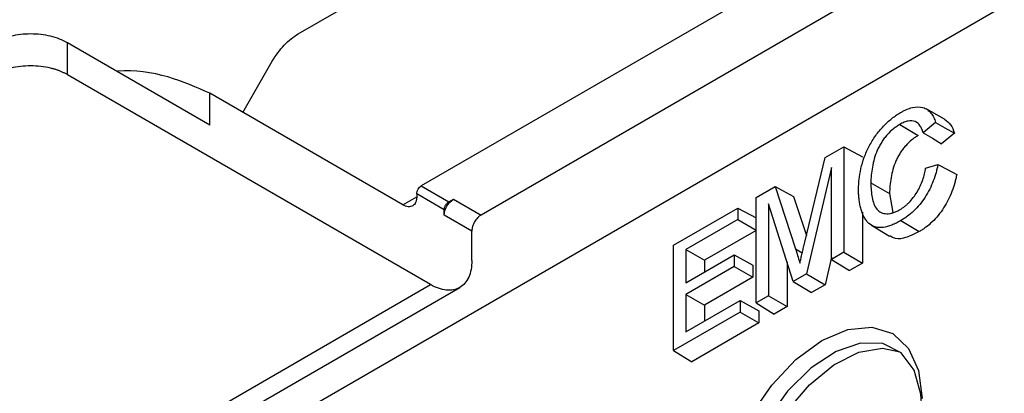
# Model space of a CAD drawing. Header units: millimetres. Extents: x 155473 to 158085, y 111018 to 114514.
# Tile 35 of 181: x 157635 to 157673, y 111253 to 111267. Entities that reach past the tile are written whole.
import ezdxf

# ---------------------------------------------------------------- set-up
doc = ezdxf.new("R2010")
doc.units = ezdxf.units.MM

msp = doc.modelspace()

# ---------------------------------------------------------------- linework, layer by layer
at = {"color": 7, "linetype": 'Continuous', "lineweight": 25}
for p, q in [((157744.421, 111314.878), (157650.589, 111260.711)), ((157746.542, 111313.654), (157652.888, 111259.588)), ((157696.699, 111281.3), (157636.428, 111246.506)), ((157645.857, 111266.552), (157651.329, 111269.711)), ((157636.973, 111264.983), (157636.973, 111266.208)), ((157642.453, 111263.045), (157636.973, 111266.208)), ((157643.725, 111263.535), (157644.857, 111265.497)), ((157650.943, 111256.919), (157636.973, 111264.983)), ((157642.453, 111263.045), (157642.453, 111264.269)), ((157649.882, 111259.981), (157642.453, 111264.269)), ((157670.727, 111263.277), (157670.011, 111263.67)), ((157669.007, 111263.073), (157669.714, 111262.65)), ((157670.378, 111263.145), (157669.904, 111262.754)), ((157671.101, 111262.735), (157670.602, 111262.324)), ((157666.124, 111261.798), (157666.846, 111262.215)), ((157666.846, 111262.215), (157666.846, 111258.161)), ((157666.846, 111262.215), (157667.565, 111261.829)), ((157665.344, 111258.542), (157666.124, 111261.798)), ((157669.995, 111261.389), (157670.469, 111261.535)), ((157666.372, 111261.421), (157665.407, 111257.331)), ((157666.372, 111257.888), (157666.372, 111261.421)), ((157667.888, 111260.823), (157668.608, 111260.422)), ((157650.413, 111260.404), (157650.413, 111260.287)), ((157651.473, 111259.792), (157650.413, 111260.404)), ((157650.589, 111260.711), (157651.65, 111260.098)), ((157663.471, 111260.267), (157664.2, 111260.688)), ((157664.2, 111260.688), (157664.987, 111258.288)), ((157664.2, 111260.688), (157664.916, 111260.299)), ((157668.608, 111260.422), (157668.731, 111259.682)), ((157649.882, 111259.981), (157650.413, 111260.287)), ((157651.65, 111260.098), (157651.827, 111260.2)), ((157651.827, 111260.2), (157652.888, 111259.588)), ((157663.471, 111256.213), (157663.471, 111260.267)), ((157664.904, 111257.04), (157663.945, 111260.02)), ((157663.945, 111260.02), (157663.945, 111256.487)), ((157664.916, 111260.299), (157665.406, 111258.804)), ((157651.473, 111259.588), (157651.473, 111259.792)), ((157660.298, 111258.435), (157662.766, 111259.86)), ((157662.766, 111259.86), (157662.766, 111259.418)), ((157662.766, 111259.86), (157663.471, 111259.482)), ((157667.565, 111259.699), (157667.565, 111257.746)), ((157652.534, 111258.976), (157651.473, 111259.588)), ((157662.766, 111259.418), (157660.772, 111258.266)), ((157662.766, 111259.418), (157663.471, 111259.011)), ((157669.041, 111259.376), (157669.748, 111258.954)), ((157652.534, 111257.837), (157652.534, 111258.976)), ((157663.471, 111258.994), (157661.491, 111257.851)), ((157667.909, 111259.197), (157668.608, 111258.774)), ((157660.298, 111254.381), (157660.298, 111258.435)), ((157660.772, 111258.266), (157660.772, 111256.982)), ((157660.772, 111258.266), (157661.491, 111257.851)), ((157664.987, 111258.288), (157665.25, 111258.142)), ((157666.846, 111258.161), (157666.372, 111257.888)), ((157666.846, 111258.161), (157667.565, 111257.746)), ((157660.772, 111256.982), (157662.63, 111258.055)), ((157661.491, 111257.851), (157661.491, 111257.397)), ((157662.63, 111258.055), (157662.63, 111257.612)), ((157662.63, 111258.055), (157663.35, 111257.668)), ((157664.664, 111257.785), (157664.664, 111256.071)), ((157666.372, 111257.967), (157666.123, 111256.913)), ((157666.372, 111257.888), (157667.067, 111257.458)), ((157667.565, 111257.746), (157667.067, 111257.458)), ((157662.63, 111257.612), (157660.772, 111256.539)), ((157662.63, 111257.612), (157663.35, 111257.197)), ((157663.35, 111257.668), (157663.35, 111257.197)), ((157663.35, 111257.197), (157661.491, 111256.124)), ((157665.407, 111257.331), (157664.904, 111257.04)), ((157664.904, 111257.04), (157665.602, 111256.613)), ((157665.407, 111257.331), (157666.123, 111256.913)), ((157635.372, 111247.93), (157650.943, 111256.919)), ((157637.33, 111248.299), (157652.068, 111256.807)), ((157666.123, 111256.913), (157665.602, 111256.613)), ((157660.772, 111256.539), (157660.772, 111255.097)), ((157660.772, 111256.539), (157661.491, 111256.124)), ((157660.772, 111255.097), (157662.857, 111256.301)), ((157662.857, 111256.301), (157662.857, 111255.859)), ((157662.857, 111256.301), (157663.577, 111255.914)), ((157663.945, 111256.487), (157663.471, 111256.213)), ((157663.945, 111256.487), (157664.664, 111256.071)), ((157662.857, 111255.859), (157660.298, 111254.381)), ((157661.491, 111256.124), (157661.491, 111255.513)), ((157662.857, 111255.859), (157663.577, 111255.443)), ((157663.471, 111256.213), (157664.166, 111255.783)), ((157663.577, 111255.914), (157663.577, 111255.443)), ((157664.664, 111256.071), (157664.166, 111255.783)), ((157663.577, 111255.443), (157660.993, 111253.952)), ((157660.298, 111254.381), (157660.993, 111253.952))]:
    msp.add_line(p, q, dxfattribs=at)
at = {"color": 7, "linetype": 'Continuous', "lineweight": 25, "flags": 128}
for points in [[(157670.378, 111263.145), (157670.739, 111262.94), (157671.101, 111262.735)], [(157669.904, 111262.754), (157670.253, 111262.539), (157670.602, 111262.324)], [(157670.469, 111261.535), (157670.83, 111261.341), (157671.192, 111261.146)], [(157663.275, 111251.885), (157664.074, 111253.054), (157665.004, 111254.036), (157666.002, 111254.764), (157667, 111255.188), (157667.93, 111255.28), (157668.728, 111255.033), (157669.341, 111254.465), (157669.726, 111253.613), (157669.858, 111252.537)], [(157669.847, 111252.195), (157669.814, 111252.713), (157669.554, 111253.634), (157669.053, 111254.296), (157668.349, 111254.649), (157667.494, 111254.667), (157666.55, 111254.349), (157665.589, 111253.718), (157664.681, 111252.821), (157663.894, 111251.725), (157663.286, 111250.511), (157662.902, 111249.269), (157662.771, 111248.091)], [(157664.012, 111245.7), (157663.964, 111245.739), (157663.463, 111246.401), (157663.203, 111247.323), (157663.203, 111248.435), (157663.463, 111249.657), (157663.964, 111250.897), (157664.668, 111252.063), (157665.524, 111253.069), (157666.467, 111253.84), (157667.429, 111254.319), (157668.337, 111254.47), (157668.999, 111254.339)]]:
    msp.add_lwpolyline(points, dxfattribs=at)
at = {"color": 7, "linetype": 'Continuous', "lineweight": 25}
for points, knots in [([(157636.973, 111266.208), (157636.788, 111266.315), (157636.566, 111266.401), (157636.082, 111266.516), (157635.821, 111266.546), (157635.297, 111266.546), (157635.035, 111266.516), (157634.552, 111266.401), (157634.33, 111266.315), (157634.145, 111266.208)], [0, 0, 0, 0, 0.25, 0.25, 0.5, 0.5, 0.75, 0.75, 1, 1, 1, 1]), ([(157644.857, 111265.497), (157644.988, 111265.723), (157645.145, 111265.935), (157645.487, 111266.296), (157645.672, 111266.446), (157645.857, 111266.552)], [0, 0, 0, 0, 0.5, 0.5, 1, 1, 1, 1]), ([(157636.973, 111264.983), (157636.942, 111265.001), (157636.879, 111265.036), (157636.777, 111265.084), (157636.671, 111265.128), (157636.56, 111265.168), (157636.445, 111265.203), (157636.246, 111265.255), (157635.952, 111265.307), (157635.559, 111265.329), (157635.166, 111265.307), (157634.83, 111265.248), (157634.556, 111265.17), (157634.337, 111265.086), (157634.209, 111265.018), (157634.145, 111264.983)], [0, 0, 0, 0, 0.041978, 0.083605, 0.125061, 0.166527, 0.208184, 0.250211, 0.375049, 0.500065, 0.624903, 0.749919, 0.833482, 0.916358, 1, 1, 1, 1]), ([(157642.453, 111264.269), (157641.94, 111264.496), (157640.914, 111264.95), (157639.541, 111265.188), (157638.89, 111265.112), (157638.875, 111265.11)], [0, 0, 0, 0, 0.494546, 0.989092, 1, 1, 1, 1]), ([(157667.415, 111260.547), (157667.416, 111260.613), (157667.417, 111260.679), (157667.423, 111260.813), (157667.428, 111260.881), (157667.451, 111261.087), (157667.474, 111261.229), (157667.54, 111261.516), (157667.582, 111261.662), (157667.662, 111261.88), (157667.691, 111261.953), (157667.754, 111262.097), (157667.789, 111262.168), (157667.899, 111262.38), (157667.983, 111262.516), (157668.167, 111262.772), (157668.267, 111262.891), (157668.423, 111263.056), (157668.476, 111263.109), (157668.585, 111263.208), (157668.639, 111263.255), (157668.75, 111263.344), (157668.806, 111263.384), (157668.918, 111263.461), (157668.974, 111263.495), (157669.031, 111263.529)], [0.0000708, 0.0000708, 0.0000708, 0.0000708, 0.0625, 0.0625, 0.125, 0.125, 0.25, 0.25, 0.375, 0.375, 0.4375, 0.4375, 0.5, 0.5, 0.625, 0.625, 0.75, 0.75, 0.8125, 0.8125, 0.875, 0.875, 0.9375, 0.9375, 0.999915, 0.999915, 0.999915, 0.999915]), ([(157669.031, 111263.529), (157669.07, 111263.551), (157669.108, 111263.572), (157669.184, 111263.611), (157669.222, 111263.629), (157669.336, 111263.677), (157669.411, 111263.703), (157669.631, 111263.756), (157669.769, 111263.756), (157669.952, 111263.702), (157670.009, 111263.675), (157670.112, 111263.605), (157670.158, 111263.561), (157670.239, 111263.459), (157670.275, 111263.401), (157670.334, 111263.278), (157670.357, 111263.213), (157670.378, 111263.145)], [0.0001255, 0.0001255, 0.0001255, 0.0001255, 0.0625, 0.0625, 0.125, 0.125, 0.25, 0.25, 0.5, 0.5, 0.625, 0.625, 0.75, 0.75, 0.875, 0.875, 0.9927177, 0.9927177, 0.9927177, 0.9927177]), ([(157669.007, 111263.073), (157669.007, 111263.073), (157669.007, 111263.073), (157669.007, 111263.073), (157668.965, 111263.048), (157668.923, 111263.023), (157668.839, 111262.965), (157668.797, 111262.935), (157668.673, 111262.835), (157668.592, 111262.759), (157668.478, 111262.63), (157668.441, 111262.585), (157668.37, 111262.491), (157668.336, 111262.441), (157668.273, 111262.341), (157668.242, 111262.29), (157668.185, 111262.185), (157668.159, 111262.131), (157668.087, 111261.969), (157668.047, 111261.86), (157667.987, 111261.643), (157667.964, 111261.537), (157667.927, 111261.326), (157667.912, 111261.223), (157667.893, 111261.019), (157667.89, 111260.92), (157667.888, 111260.823), (157667.888, 111260.823), (157667.888, 111260.823), (157667.888, 111260.823)], [-0.000112, -0.000112, -0.000112, -0.000112, 0, 0, 0, 0.0625, 0.0625, 0.125, 0.125, 0.25, 0.25, 0.3125, 0.3125, 0.375, 0.375, 0.4375, 0.4375, 0.5, 0.5, 0.625, 0.625, 0.75, 0.75, 0.875, 0.875, 1, 1, 1, 1.000119, 1.000119, 1.000119, 1.000119]), ([(157669.904, 111262.754), (157669.889, 111262.798), (157669.873, 111262.842), (157669.835, 111262.929), (157669.813, 111262.971), (157669.737, 111263.086), (157669.673, 111263.148), (157669.514, 111263.217), (157669.419, 111263.221), (157669.268, 111263.191), (157669.216, 111263.174), (157669.112, 111263.13), (157669.059, 111263.102), (157669.007, 111263.073), (157669.007, 111263.073), (157669.007, 111263.073), (157669.007, 111263.073)], [0.0089686, 0.0089686, 0.0089686, 0.0089686, 0.125, 0.125, 0.25, 0.25, 0.5, 0.5, 0.75, 0.75, 0.875, 0.875, 1, 1, 1, 1.000179, 1.000179, 1.000179, 1.000179]), ([(157670.721, 111263.269), (157670.807, 111263.209), (157670.98, 111263.089), (157671.06, 111262.854), (157671.101, 111262.735)], [0, 0, 0, 0, 0.496106, 1, 1, 1, 1]), ([(157669.714, 111262.65), (157669.672, 111262.626), (157669.631, 111262.601), (157669.548, 111262.544), (157669.506, 111262.513), (157669.384, 111262.415), (157669.304, 111262.34), (157669.191, 111262.213), (157669.154, 111262.168), (157669.084, 111262.075), (157669.051, 111262.027), (157668.988, 111261.927), (157668.958, 111261.877), (157668.902, 111261.773), (157668.876, 111261.72), (157668.805, 111261.56), (157668.766, 111261.452), (157668.706, 111261.238), (157668.683, 111261.132), (157668.646, 111260.922), (157668.631, 111260.819), (157668.612, 111260.617), (157668.61, 111260.519), (157668.608, 111260.422)], [0, 0, 0, 0, 0.0625, 0.0625, 0.125, 0.125, 0.25, 0.25, 0.3125, 0.3125, 0.375, 0.375, 0.4375, 0.4375, 0.5, 0.5, 0.625, 0.625, 0.75, 0.75, 0.875, 0.875, 1, 1, 1, 1]), ([(157670.469, 111261.535), (157670.459, 111261.487), (157670.449, 111261.439), (157670.426, 111261.338), (157670.412, 111261.284), (157670.367, 111261.122), (157670.332, 111261.014), (157670.25, 111260.798), (157670.203, 111260.69), (157670.098, 111260.479), (157670.038, 111260.376), (157669.845, 111260.079), (157669.696, 111259.898), (157669.457, 111259.671), (157669.375, 111259.603), (157669.25, 111259.51), (157669.209, 111259.481), (157669.125, 111259.427), (157669.083, 111259.401), (157669.041, 111259.376)], [0.0062901, 0.0062901, 0.0062901, 0.0062901, 0.0625, 0.0625, 0.125, 0.125, 0.25, 0.25, 0.375, 0.375, 0.5, 0.5, 0.75, 0.75, 0.875, 0.875, 0.9375, 0.9375, 0.9998897, 0.9998897, 0.9998897, 0.9998897]), ([(157668.994, 111259.792), (157668.994, 111259.792), (157668.994, 111259.792), (157668.995, 111259.792), (157669.025, 111259.81), (157669.055, 111259.828), (157669.117, 111259.869), (157669.147, 111259.891), (157669.208, 111259.937), (157669.238, 111259.961), (157669.297, 111260.013), (157669.327, 111260.041), (157669.413, 111260.127), (157669.469, 111260.19), (157669.574, 111260.325), (157669.623, 111260.396), (157669.713, 111260.545), (157669.754, 111260.622), (157669.825, 111260.779), (157669.857, 111260.858), (157669.909, 111261.016), (157669.932, 111261.095), (157669.969, 111261.246), (157669.983, 111261.318), (157669.995, 111261.389)], [-0.0001961, -0.0001961, -0.0001961, -0.0001961, 0, 0, 0, 0.0625, 0.0625, 0.125, 0.125, 0.1875, 0.1875, 0.25, 0.25, 0.375, 0.375, 0.5, 0.5, 0.625, 0.625, 0.75, 0.75, 0.875, 0.875, 0.9914552, 0.9914552, 0.9914552, 0.9914552]), ([(157667.888, 111260.823), (157667.888, 111260.823), (157667.888, 111260.823), (157667.888, 111260.823), (157667.89, 111260.725), (157667.892, 111260.628), (157667.907, 111260.44), (157667.92, 111260.35), (157667.955, 111260.177), (157667.977, 111260.094), (157668.036, 111259.942), (157668.072, 111259.872), (157668.164, 111259.758), (157668.22, 111259.713), (157668.316, 111259.668), (157668.35, 111259.657), (157668.422, 111259.644), (157668.459, 111259.641), (157668.536, 111259.64), (157668.575, 111259.643), (157668.656, 111259.656), (157668.697, 111259.665), (157668.78, 111259.69), (157668.823, 111259.706), (157668.909, 111259.745), (157668.952, 111259.768), (157668.994, 111259.792), (157668.994, 111259.792), (157668.994, 111259.792), (157668.994, 111259.792)], [-0.000117, -0.000117, -0.000117, -0.000117, 0, 0, 0, 0.125, 0.125, 0.25, 0.25, 0.375, 0.375, 0.5, 0.5, 0.625, 0.625, 0.6875, 0.6875, 0.75, 0.75, 0.8125, 0.8125, 0.875, 0.875, 0.9375, 0.9375, 1, 1, 1, 1.00014, 1.00014, 1.00014, 1.00014]), ([(157671.192, 111261.146), (157671.181, 111261.093), (157671.17, 111261.039), (157671.145, 111260.932), (157671.131, 111260.878), (157671.085, 111260.715), (157671.05, 111260.606), (157670.967, 111260.388), (157670.92, 111260.279), (157670.814, 111260.066), (157670.753, 111259.962), (157670.559, 111259.662), (157670.408, 111259.48), (157670.167, 111259.251), (157670.084, 111259.182), (157669.959, 111259.089), (157669.917, 111259.059), (157669.833, 111259.005), (157669.79, 111258.979), (157669.748, 111258.954)], [0, 0, 0, 0, 0.0625, 0.0625, 0.125, 0.125, 0.25, 0.25, 0.375, 0.375, 0.5, 0.5, 0.75, 0.75, 0.875, 0.875, 0.9375, 0.9375, 1, 1, 1, 1]), ([(157650.413, 111260.404), (157650.413, 111260.458), (157650.432, 111260.522), (157650.497, 111260.635), (157650.543, 111260.684), (157650.589, 111260.711)], [0, 0, 0, 0, 0.5, 0.5, 1, 1, 1, 1]), ([(157669.041, 111259.376), (157668.983, 111259.343), (157668.925, 111259.311), (157668.81, 111259.253), (157668.752, 111259.228), (157668.581, 111259.16), (157668.467, 111259.126), (157668.252, 111259.098), (157668.151, 111259.105), (157667.966, 111259.158), (157667.884, 111259.205), (157667.777, 111259.301), (157667.744, 111259.337), (157667.684, 111259.416), (157667.657, 111259.459), (157667.582, 111259.597), (157667.541, 111259.699), (157667.493, 111259.864), (157667.479, 111259.921), (157667.455, 111260.038), (157667.446, 111260.098), (157667.43, 111260.222), (157667.424, 111260.285), (157667.416, 111260.414), (157667.415, 111260.48), (157667.415, 111260.547)], [0.00008, 0.00008, 0.00008, 0.00008, 0.0625, 0.0625, 0.125, 0.125, 0.25, 0.25, 0.375, 0.375, 0.5, 0.5, 0.5625, 0.5625, 0.625, 0.625, 0.75, 0.75, 0.8125, 0.8125, 0.875, 0.875, 0.9375, 0.9375, 0.9999309, 0.9999309, 0.9999309, 0.9999309]), ([(157650.413, 111260.287), (157650.412, 111260.267), (157650.411, 111260.228), (157650.403, 111260.173), (157650.391, 111260.122), (157650.367, 111260.06), (157650.326, 111259.994), (157650.26, 111259.94), (157650.179, 111259.909), (157650.087, 111259.906), (157649.987, 111259.927), (157649.917, 111259.963), (157649.882, 111259.981)], [0, 0, 0, 0, 0.062771, 0.124992, 0.187273, 0.250222, 0.374947, 0.500146, 0.624871, 0.750071, 0.874917, 1, 1, 1, 1]), ([(157651.473, 111259.588), (157651.473, 111259.695), (157651.511, 111259.823), (157651.642, 111260.05), (157651.734, 111260.147), (157651.827, 111260.2)], [0, 0, 0, 0, 0.5, 0.5, 1, 1, 1, 1]), ([(157651.473, 111259.792), (157651.474, 111259.806), (157651.475, 111259.833), (157651.485, 111259.878), (157651.502, 111259.922), (157651.524, 111259.966), (157651.551, 111260.008), (157651.582, 111260.044), (157651.615, 111260.076), (157651.639, 111260.091), (157651.65, 111260.098)], [0, 0, 0, 0, 0.1273474, 0.2498082, 0.372458, 0.5003501, 0.6245479, 0.7501679, 0.8747303, 1, 1, 1, 1]), ([(157652.888, 111259.588), (157652.872, 111259.578), (157652.841, 111259.559), (157652.796, 111259.522), (157652.745, 111259.473), (157652.69, 111259.407), (157652.636, 111259.325), (157652.592, 111259.237), (157652.559, 111259.147), (157652.538, 111259.058), (157652.535, 111259.003), (157652.534, 111258.976)], [0, 0, 0, 0, 0.0834694, 0.1663751, 0.2501604, 0.3747768, 0.5001046, 0.6247209, 0.7500487, 0.874847, 1, 1, 1, 1]), ([(157669.748, 111258.954), (157669.543, 111258.851), (157669.193, 111258.676), (157668.801, 111258.658), (157668.663, 111258.763), (157668.62, 111258.795)], [0, 0, 0, 0, 0.4940803, 0.8444153, 1, 1, 1, 1]), ([(157665.158, 111257.74), (157665.162, 111257.758), (157665.166, 111257.776), (157665.17, 111257.794), (157665.184, 111257.856), (157665.198, 111257.919), (157665.226, 111258.043), (157665.241, 111258.105), (157665.27, 111258.23), (157665.284, 111258.292), (157665.314, 111258.417), (157665.329, 111258.48), (157665.344, 111258.542)], [-0.072271, -0.072271, -0.072271, -0.072271, 0, 0, 0, 0.25, 0.25, 0.5, 0.5, 0.75, 0.75, 0.999922, 0.999922, 0.999922, 0.999922]), ([(157664.987, 111258.288), (157665.014, 111258.203), (157665.042, 111258.12), (157665.094, 111257.95), (157665.122, 111257.866), (157665.147, 111257.78), (157665.151, 111257.767), (157665.154, 111257.754), (157665.158, 111257.74)], [0.000094, 0.000094, 0.000094, 0.000094, 0.5, 0.5, 1, 1, 1, 1.078235, 1.078235, 1.078235, 1.078235]), ([(157652.534, 111257.837), (157652.534, 111257.597), (157652.493, 111257.38), (157652.333, 111257.028), (157652.215, 111256.892), (157651.921, 111256.722), (157651.744, 111256.688), (157651.359, 111256.726), (157651.151, 111256.798), (157650.943, 111256.919)], [0, 0, 0, 0, 0.25, 0.25, 0.5, 0.5, 0.75, 0.75, 1, 1, 1, 1])]:
    msp.add_open_spline(points, degree=3, knots=knots, dxfattribs=at)

doc.saveas('drawing.dxf')
